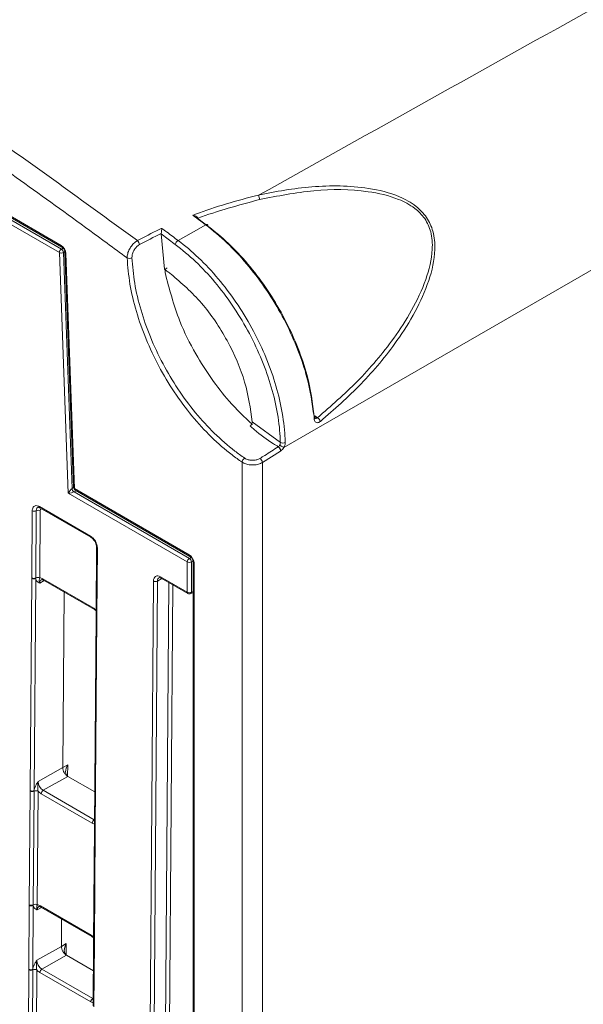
# Model space of a CAD drawing. Header units: millimetres. Extents: x 0 to 2100, y 0 to 1485.
# Tile 95 of 116: x 1458 to 1508, y 1038 to 1124. Entities that reach past the tile are written whole.
import ezdxf

# ---------------------------------------------------------------- set-up
doc = ezdxf.new("R2010")
doc.units = ezdxf.units.MM
doc.header["$LTSCALE"] = 5

msp = doc.modelspace()

# ---------------------------------------------------------------- linework, layer by layer
at = {"color": 7, "linetype": 'Continuous', "lineweight": 15}
for p, q in [((1481.31, 1086.28), (1823.227, 1283.664)), ((1461.682, 1103.324), (1307.877, 1192.114)), ((1308.054, 1192.418), (1461.859, 1103.629)), ((1446.219, 1112.974), (1461.843, 1103.954)), ((1446.278, 1112.836), (1461.905, 1103.815)), ((1473.789, 1106.333), (1473.792, 1106.3)), ((1473.792, 1106.3), (1474.668, 1105.647)), ((1470.593, 1104.958), (1470.595, 1104.991)), ((1470.593, 1104.958), (1470.875, 1101.871)), ((1471.824, 1104.041), (1470.593, 1104.958)), ((1462.454, 1082.288), (1461.682, 1103.324)), ((1462.034, 1103.332), (1462.791, 1082.695)), ((1462.175, 1103.353), (1462.93, 1082.794)), ((1462.263, 1103.244), (1463.017, 1082.685)), ((1478.548, 1088.533), (1481.01, 1086.709)), ((1483.975, 1088.769), (1483.954, 1089.022)), ((1481.014, 1085.97), (1479.435, 1084.965)), ((1477.668, 868.826), (1477.668, 1084.994)), ((1479.435, 1084.965), (1479.435, 868.826)), ((1463.017, 1082.685), (1473.043, 1076.897)), ((1463.079, 1082.545), (1473.106, 1076.757)), ((1472.875, 1076.272), (1462.454, 1082.288)), ((1462.966, 1082.398), (1473.052, 1076.576)), ((1459.267, 1074.879), (1459.311, 1080.755)), ((1459.935, 1081.115), (1464.398, 1078.539)), ((1459.987, 1080.999), (1464.45, 1078.423)), ((1459.662, 1080.751), (1459.618, 1074.875)), ((1460.013, 1080.748), (1459.969, 1074.872)), ((1464.938, 1077.566), (1464.894, 1071.69)), ((1465.011, 1077.464), (1464.967, 1071.588)), ((1472.875, 1073.618), (1472.875, 1076.272)), ((1473.227, 1076.271), (1473.227, 1073.617)), ((1473.376, 1076.284), (1473.376, 871.373)), ((1473.464, 1076.164), (1473.464, 871.252)), ((1459.127, 1056.277), (1459.266, 1074.829)), ((1459.266, 1074.829), (1459.267, 1074.879)), ((1459.618, 1074.827), (1459.479, 1056.274)), ((1459.618, 1074.875), (1459.618, 1074.827)), ((1460.238, 1074.788), (1464.694, 1072.216)), ((1470.542, 1074.965), (1472.875, 1073.618)), ((1470.593, 1074.849), (1472.927, 1073.502)), ((1460.289, 1074.672), (1464.746, 1072.099)), ((1468.547, 892.512), (1469.917, 1074.605)), ((1470.269, 1074.602), (1468.899, 892.509)), ((1461.976, 1058.283), (1462.092, 1073.632)), ((1473.172, 1073.499), (1473.376, 1073.611)), ((1464.746, 1072.099), (1464.896, 1071.983)), ((1464.893, 1071.641), (1464.754, 1053.089)), ((1464.966, 1071.539), (1464.827, 1052.987)), ((1464.894, 1071.69), (1464.893, 1071.641)), ((1464.967, 1071.588), (1464.966, 1071.539)), ((1461.976, 1058.283), (1462.411, 1058.538)), ((1459.835, 1057.068), (1461.976, 1058.283)), ((1462.414, 1057.515), (1460.273, 1056.3)), ((1462.414, 1057.515), (1464.777, 1056.151)), ((1459.052, 1046.288), (1459.127, 1056.228)), ((1459.127, 1056.228), (1459.127, 1056.277)), ((1459.477, 1056.225), (1459.403, 1046.285)), ((1459.479, 1056.274), (1459.477, 1056.225)), ((1459.828, 1056.221), (1459.754, 1046.281)), ((1464.553, 1053.423), (1460.096, 1055.996)), ((1460.273, 1056.3), (1464.729, 1053.727)), ((1464.753, 1053.04), (1464.678, 1043.099)), ((1464.826, 1052.937), (1464.752, 1042.997)), ((1464.754, 1053.088), (1464.753, 1053.039)), ((1464.827, 1052.987), (1464.826, 1052.937)), ((1459.009, 1040.644), (1459.051, 1046.239)), ((1459.051, 1046.239), (1459.052, 1046.288)), ((1459.403, 1046.236), (1459.361, 1040.641)), ((1459.403, 1046.285), (1459.403, 1046.236)), ((1460.022, 1046.197), (1464.479, 1043.625)), ((1460.074, 1046.081), (1464.531, 1043.508)), ((1461.859, 1042.649), (1461.877, 1045.041)), ((1461.859, 1042.649), (1462.293, 1042.905)), ((1464.531, 1043.508), (1464.681, 1043.392)), ((1464.678, 1043.05), (1464.636, 1037.455)), ((1464.678, 1043.099), (1464.678, 1043.05)), ((1464.751, 1042.948), (1464.709, 1037.353)), ((1464.752, 1042.997), (1464.751, 1042.948)), ((1459.717, 1041.435), (1461.859, 1042.649)), ((1462.297, 1041.882), (1460.155, 1040.667)), ((1462.297, 1041.882), (1464.659, 1040.518)), ((1458.861, 1020.917), (1459.009, 1040.595)), ((1459.009, 1040.595), (1459.009, 1040.644)), ((1459.36, 1040.591), (1459.212, 1020.914)), ((1459.361, 1040.641), (1459.36, 1040.591)), ((1459.711, 1040.588), (1459.563, 1020.911)), ((1464.435, 1037.79), (1459.979, 1040.362)), ((1460.155, 1040.667), (1464.612, 1038.094))]:
    msp.add_line(p, q, dxfattribs=at)
at = {"color": 8, "linetype": 'Continuous', "lineweight": 15}
for p, q in [((1461.859, 1103.629), (1462.015, 1103.717)), ((1462.168, 1103.409), (1462.034, 1103.332)), ((1462.791, 1082.695), (1462.931, 1082.774)), ((1463.152, 1082.504), (1462.966, 1082.398)), ((1473.052, 1076.576), (1473.21, 1076.666)), ((1473.369, 1076.351), (1473.227, 1076.271)), ((1470.655, 1074.813), (1470.269, 1074.602)), ((1460.345, 1074.64), (1459.965, 1074.425)), ((1469.883, 893.067), (1471.248, 1074.471)), ((1471.599, 1074.269), (1470.235, 893.065)), ((1473.227, 1073.617), (1473.376, 1073.699)), ((1462.411, 1058.538), (1462.403, 1057.522)), ((1464.729, 1053.727), (1464.759, 1053.745)), ((1460.136, 1046.045), (1459.75, 1045.834)), ((1462.293, 1042.905), (1462.285, 1041.889)), ((1464.612, 1038.094), (1464.641, 1038.111))]:
    msp.add_line(p, q, dxfattribs=at)
at = {"color": 7, "linetype": 'Continuous', "lineweight": 15, "flags": 128}
for points in [[(1472.067, 1104.386), (1473.422, 1105.148), (1474.487, 1105.747)], [(1474.487, 1105.747), (1474.527, 1105.767), (1474.565, 1105.777), (1474.599, 1105.778), (1474.627, 1105.769), (1474.649, 1105.75), (1474.663, 1105.723), (1474.669, 1105.688), (1474.668, 1105.647)]]:
    msp.add_lwpolyline(points, dxfattribs=at)
at = {"color": 7, "linetype": 'Continuous', "lineweight": 15}
for centre, radius, start, end in [((1478.508, 1107.98), 0.682, 358.43556, 31.36271), ((1468.207, 1104.001), 0.48, 2.56356, 51.00285), ((1472.346, 1103.933), 0.533, 121.57789, 168.24721), ((1462.066, 1103.305), 0.385, 122.62937, 177.08194), ((1461.849, 1103.695), 0.407, 245.71519, 296.95909), ((1461.645, 1103.303), 0.39, 4.39083, 56.78065), ((1467.805, 1103.308), 0.492, 246.21253, 297.1291), ((1483.93, 1088.869), 0.135, 11.42262, 70.36961), ((1483.961, 1088.402), 0.568, 16.17442, 58.46563), ((1480.558, 1085.928), 0.498, 7.6706, 57.33577), ((1481.215, 1087.143), 0.48, 244.72113, 297.12628), ((1478.161, 1084.927), 0.497, 122.08947, 172.26482), ((1478.964, 1084.929), 0.473, 4.40319, 56.89411), ((1463.18, 1082.724), 0.39, 184.39083, 236.78065), ((1463.229, 1082.805), 0.3, 182.10209, 240.00269), ((1459.49, 1081.099), 0.388, 242.58674, 296.35936), ((1459.834, 1080.404), 0.388, 62.58674, 116.35936), ((1473.26, 1076.252), 0.385, 122.62937, 177.08194), ((1472.84, 1076.251), 0.388, 2.85478, 56.86034), ((1473.052, 1076.62), 0.391, 243.0879, 296.63099), ((1459.445, 1075.174), 0.388, 242.571, 296.56425), ((1459.446, 1075.223), 0.388, 242.58674, 296.35936), ((1459.79, 1074.528), 0.388, 62.58674, 116.35936), ((1470.096, 1074.949), 0.388, 242.571, 296.56425), ((1473.052, 1073.966), 0.391, 243.0879, 296.63099), ((1473.052, 1073.718), 0.25, 240.00269, 298.68883), ((1459.306, 1056.621), 0.388, 242.571, 296.56425), ((1459.305, 1056.572), 0.388, 242.58674, 296.35936), ((1459.65, 1055.877), 0.388, 62.58674, 116.35936), ((1460.48, 1055.976), 0.385, 122.62937, 177.08194), ((1464.937, 1053.403), 0.385, 122.62937, 177.08194), ((1459.575, 1045.937), 0.388, 62.58674, 116.35936), ((1459.23, 1046.583), 0.388, 242.571, 296.56425), ((1459.23, 1046.632), 0.388, 242.58674, 296.35936), ((1459.188, 1040.988), 0.388, 242.571, 296.56425), ((1459.188, 1040.939), 0.388, 242.58674, 296.35936), ((1459.532, 1040.244), 0.388, 62.58674, 116.35936), ((1460.363, 1040.343), 0.385, 122.62937, 177.08194), ((1464.819, 1037.77), 0.385, 122.62937, 177.08194)]:
    msp.add_arc(centre, radius, start, end, dxfattribs=at)
at = {"color": 8, "linetype": 'Continuous', "lineweight": 15}
for centre, radius, start, end in [((1461.994, 1103.938), 0.152, 173.91854, 233.7022), ((1462.312, 1103.373), 0.139, 188.41537, 249.0462), ((1483.924, 1088.897), 0.138, 291.46912, 359.33548), ((1463.067, 1082.814), 0.139, 188.41537, 249.0462), ((1463.165, 1082.667), 0.149, 173.18648, 234.83314), ((1460.059, 1081.1), 0.124, 173.27009, 234.74954), ((1464.521, 1078.524), 0.124, 173.16086, 235.945), ((1465.06, 1077.577), 0.123, 184.83787, 246.40518), ((1473.195, 1076.881), 0.153, 173.93991, 233.46188), ((1473.524, 1076.3), 0.148, 185.99962, 246.28614), ((1460.357, 1074.772), 0.121, 172.21168, 235.80795), ((1470.665, 1074.951), 0.124, 173.24925, 234.77037), ((1472.999, 1073.603), 0.124, 173.24925, 234.77037), ((1473.105, 1073.602), 0.123, 303.03499, 6.87549), ((1464.814, 1072.199), 0.121, 172.20152, 235.9076), ((1465.016, 1071.651), 0.123, 184.84532, 246.42365), ((1465.016, 1071.701), 0.123, 184.86648, 246.4025), ((1464.876, 1053.05), 0.123, 184.86648, 246.4025), ((1464.876, 1053.099), 0.123, 184.84532, 246.42365), ((1460.142, 1046.181), 0.121, 172.28264, 235.73698), ((1464.599, 1043.608), 0.121, 172.27254, 235.83653), ((1464.801, 1043.11), 0.123, 184.86648, 246.4025), ((1464.8, 1043.061), 0.123, 184.90268, 246.41826)]:
    msp.add_arc(centre, radius, start, end, dxfattribs=at)
at = {"color": 7, "linetype": 'Continuous', "lineweight": 15}
for centre, major_axis, ratio, start_param, end_param in [((1461.839, 1103.462), (-0.296, 0.522), 0.582397, 3.983873, 5.502309), ((1462.631, 1082.388), (0.226, 0.318), 0.249827, 0.499479, 2.061548), ((1462.631, 1082.388), (0.38, 0.059), 0.214498, 4.195902, 5.757972), ((1473.04, 1076.405), (-0.296, 0.522), 0.582397, 3.94024, 5.502309), ((1460.232, 1074.071), (-0.432, 0.761), 0.582442, 5.502233, 5.950747), ((1470.536, 1074.248), (-0.432, 0.761), 0.582353, 5.502308, 7.073028), ((1464.689, 1071.498), (-0.432, 0.761), 0.582353, 5.053794, 5.502308), ((1462.856, 1058.285), (0.444, 0.769), 0.577335, 1.575127, 3.137194), ((1460.278, 1056.814), (-0.308, 0.544), 0.58649, 0.789937, 2.360657), ((1460.102, 1056.713), (-0.432, 0.761), 0.582442, 1.912279, 2.360641), ((1464.558, 1054.141), (-0.432, 0.761), 0.582353, 2.360715, 2.809077), ((1460.017, 1045.48), (-0.432, 0.761), 0.582353, 5.502308, 5.950669), ((1462.739, 1042.652), (0.444, 0.769), 0.577335, 1.575127, 3.137194), ((1464.473, 1042.907), (-0.432, 0.761), 0.582442, 5.053872, 5.502233), ((1460.161, 1041.18), (-0.308, 0.544), 0.58649, 0.789937, 2.360657), ((1459.984, 1041.08), (-0.432, 0.761), 0.582442, 1.912279, 2.360641), ((1464.44, 1038.507), (-0.432, 0.761), 0.582353, 2.360715, 2.809077)]:
    msp.add_ellipse(centre, major_axis=major_axis, ratio=ratio, start_param=start_param, end_param=end_param, dxfattribs=at)
at = {"color": 8, "linetype": 'Continuous', "lineweight": 15}
for centre, major_axis, ratio, start_param, end_param in [((1460.278, 1080.595), (-0.185, 0.326), 0.582353, 6.205854, 7.073028), ((1470.713, 1074.348), (-0.312, 0.542), 0.582321, 6.270975, 7.069493), ((1460.409, 1074.171), (-0.308, 0.544), 0.58649, 0.001795, 0.789937), ((1460.194, 1045.58), (-0.312, 0.542), 0.582321, 6.272393, 7.069493)]:
    msp.add_ellipse(centre, major_axis=major_axis, ratio=ratio, start_param=start_param, end_param=end_param, dxfattribs=at)
at = {"color": 7, "linetype": 'Continuous', "lineweight": 15}
for points, knots in [([(1479.091, 1108.335), (1489.045, 1113.902), (1509.185, 1125.165), (1539.879, 1142.134), (1570.925, 1159.454), (1601.416, 1177.325), (1631.361, 1195.379), (1663.059, 1214.335), (1697.084, 1234.267), (1733.324, 1255.237), (1769.711, 1276.059), (1793.954, 1289.767), (1805.98, 1296.567)], [0, 0, 0, 0, 0.09022, 0.18253, 0.277185, 0.371533, 0.464531, 0.557207, 0.667016, 0.779215, 0.890478, 1, 1, 1, 1]), ([(1411.331, 1142.007), (1416.269, 1139.091), (1426.656, 1132.956), (1441.387, 1123.447), (1455.515, 1113.829), (1464.176, 1107.527), (1468.508, 1104.374)], [0, 0, 0, 0, 0.258322, 0.54334, 0.771558, 1, 1, 1, 1]), ([(1467.606, 1102.857), (1467.026, 1103.286), (1462.405, 1106.695), (1453.722, 1112.919), (1440.18, 1122.155), (1425.397, 1131.687), (1414.671, 1137.991), (1409.386, 1141.098)], [0, 0, 0, 0, 0.030121, 0.239728, 0.449335, 0.728679, 1, 1, 1, 1]), ([(1479.091, 1108.335), (1479.091, 1108.335), (1480.609, 1108.685), (1483.781, 1109.21), (1487.999, 1109.196), (1491.097, 1108.445), (1492.82, 1107.503), (1493.851, 1106.447), (1494.454, 1105.116), (1494.612, 1103.179), (1494.048, 1100.768), (1492.841, 1098.113), (1490.891, 1095.035), (1488.116, 1091.717), (1485.718, 1089.62), (1484.507, 1088.56)], [0, 0, 0, 0, 0.0000019, 0.130121, 0.2640884, 0.3390918, 0.3829368, 0.4171166, 0.4514953, 0.4931751, 0.5666166, 0.6460741, 0.7273596, 0.8622546, 1, 1, 1, 1]), ([(1473.355, 1106.589), (1473.438, 1106.62), (1475.259, 1107.307), (1477.187, 1107.888), (1479.091, 1108.335), (1479.091, 1108.335)], [0, 0, 0, 0, 0.04547, 0.999989, 1, 1, 1, 1]), ([(1484.258, 1088.886), (1485.437, 1089.909), (1487.817, 1091.974), (1490.572, 1095.214), (1492.546, 1098.257), (1493.77, 1100.842), (1494.374, 1103.197), (1494.264, 1105.067), (1493.696, 1106.341), (1492.696, 1107.335), (1491.009, 1108.208), (1488.016, 1108.871), (1483.852, 1108.885), (1480.763, 1108.273), (1479.19, 1107.961)], [0, 0, 0, 0, 0.136349, 0.275204, 0.355231, 0.436602, 0.509496, 0.550179, 0.583343, 0.616439, 0.659497, 0.734191, 0.864637, 1, 1, 1, 1]), ([(1479.19, 1107.961), (1477.349, 1107.467), (1475.507, 1106.972), (1473.789, 1106.333), (1473.789, 1106.333)], [0, 0, 0, 0, 0.999526, 1, 1, 1, 1]), ([(1474.487, 1105.747), (1474.487, 1105.747), (1474.346, 1105.852), (1473.969, 1106.133), (1473.592, 1106.413), (1473.355, 1106.589)], [0, 0, 0, 0, 0.000046, 0.371556, 1, 1, 1, 1]), ([(1473.789, 1106.333), (1473.781, 1106.355), (1473.765, 1106.403), (1473.686, 1106.476), (1473.55, 1106.548), (1473.428, 1106.579), (1473.356, 1106.589), (1473.355, 1106.589)], [0, 0, 0, 0, 0.152783, 0.338678, 0.616461, 0.99308, 1, 1, 1, 1]), ([(1483.954, 1089.022), (1483.794, 1090.141), (1483.525, 1092.027), (1482.582, 1094.807), (1481.524, 1097.188), (1480.211, 1099.485), (1478.698, 1101.635), (1477.015, 1103.568), (1475.68, 1104.807), (1474.829, 1105.488), (1474.588, 1105.672), (1474.487, 1105.747), (1474.487, 1105.747)], [0, 0, 0, 0, 0.185641, 0.31279, 0.439945, 0.567321, 0.694692, 0.822347, 0.950006, 0.978967, 0.999996, 1, 1, 1, 1]), ([(1468.508, 1104.374), (1469.135, 1104.703), (1469.834, 1105.07), (1470.565, 1105.411), (1470.641, 1105.447)], [0, 0, 0, 0, 0.895274, 1, 1, 1, 1]), ([(1470.595, 1104.991), (1470.595, 1104.991), (1469.941, 1104.682), (1469.313, 1104.352), (1468.686, 1104.022)], [0, 0, 0, 0, 0.001004, 1, 1, 1, 1]), ([(1470.595, 1104.991), (1470.598, 1105.018), (1470.605, 1105.073), (1470.616, 1105.177), (1470.628, 1105.302), (1470.637, 1105.392), (1470.64, 1105.438), (1470.641, 1105.446), (1470.641, 1105.447)], [0, 0, 0, 0, 0.173463, 0.345831, 0.600804, 0.930575, 0.992436, 1, 1, 1, 1]), ([(1470.641, 1105.447), (1470.781, 1105.343), (1471.256, 1104.99), (1471.732, 1104.636), (1472.067, 1104.386), (1472.067, 1104.386)], [0, 0, 0, 0, 0.294251, 0.999963, 1, 1, 1, 1]), ([(1474.668, 1105.647), (1474.904, 1105.466), (1475.734, 1104.827), (1477.14, 1103.519), (1478.783, 1101.634), (1480.278, 1099.517), (1481.559, 1097.275), (1482.606, 1094.929), (1483.562, 1092.112), (1483.819, 1090.174), (1483.976, 1088.996)], [0, 0, 0, 0, 0.049285, 0.173306, 0.300971, 0.424758, 0.552125, 0.675699, 0.802835, 1, 1, 1, 1]), ([(1467.606, 1102.857), (1467.616, 1102.981), (1467.636, 1103.228), (1467.797, 1103.626), (1468.033, 1103.983), (1468.286, 1104.236), (1468.447, 1104.336), (1468.508, 1104.374)], [0, 0, 0, 0, 0.21898, 0.438705, 0.655966, 0.87021, 1, 1, 1, 1]), ([(1468.686, 1104.022), (1468.64, 1103.994), (1468.517, 1103.919), (1468.329, 1103.728), (1468.155, 1103.457), (1468.041, 1103.154), (1468.033, 1102.964), (1468.029, 1102.87)], [0, 0, 0, 0, 0.130189, 0.344823, 0.562019, 0.781356, 1, 1, 1, 1]), ([(1481.01, 1086.709), (1481.004, 1086.884), (1480.974, 1087.783), (1480.757, 1089.489), (1480.179, 1091.848), (1479.308, 1094.225), (1478.185, 1096.551), (1476.833, 1098.76), (1475.296, 1100.788), (1473.614, 1102.599), (1472.421, 1103.56), (1471.824, 1104.041)], [0, 0, 0, 0, 0.029395, 0.151054, 0.272709, 0.39408, 0.515456, 0.636598, 0.757735, 0.878863, 1, 1, 1, 1]), ([(1472.067, 1104.386), (1472.067, 1104.386), (1472.671, 1103.936), (1473.882, 1102.912), (1475.592, 1101.091), (1477.168, 1099.012), (1478.54, 1096.771), (1479.694, 1094.391), (1480.578, 1091.978), (1481.176, 1089.561), (1481.396, 1087.822), (1481.428, 1086.894), (1481.434, 1086.716)], [0, 0, 0, 0, 0.000003, 0.11941, 0.242272, 0.361682, 0.484547, 0.604188, 0.727279, 0.84718, 0.97061, 1, 1, 1, 1]), ([(1461.905, 1103.815), (1461.924, 1103.802), (1461.962, 1103.777), (1462.032, 1103.703), (1462.098, 1103.607), (1462.147, 1103.5), (1462.171, 1103.41), (1462.174, 1103.369), (1462.175, 1103.353)], [0, 0, 0, 0, 0.166308, 0.33563, 0.520518, 0.714241, 0.887013, 1, 1, 1, 1]), ([(1477.668, 1084.994), (1477.372, 1085.2), (1476.459, 1085.839), (1474.963, 1087.154), (1473.254, 1089.009), (1471.702, 1091.108), (1470.344, 1093.377), (1469.224, 1095.759), (1468.372, 1098.181), (1467.796, 1100.587), (1467.669, 1102.1), (1467.606, 1102.857)], [0, 0, 0, 0, 0.056535, 0.174466, 0.292396, 0.410329, 0.528262, 0.646197, 0.764131, 0.882066, 1, 1, 1, 1]), ([(1468.029, 1102.87), (1468.089, 1102.138), (1468.211, 1100.654), (1468.774, 1098.305), (1469.609, 1095.919), (1470.703, 1093.593), (1472.037, 1091.354), (1473.553, 1089.306), (1475.234, 1087.47), (1476.557, 1086.32), (1477.456, 1085.65), (1477.746, 1085.451), (1477.896, 1085.348)], [0, 0, 0, 0, 0.116248, 0.235867, 0.352115, 0.471734, 0.58798, 0.707598, 0.823842, 0.943456, 0.970849, 1, 1, 1, 1]), ([(1470.875, 1101.871), (1470.973, 1101.799), (1471.165, 1101.656), (1471.357, 1101.513), (1471.452, 1101.442)], [0, 0, 0, 0, 0.50512, 1, 1, 1, 1]), ([(1470.93, 1101.583), (1470.926, 1101.619), (1470.918, 1101.689), (1470.945, 1101.8), (1470.996, 1101.893), (1471.055, 1101.951), (1471.093, 1101.971), (1471.106, 1101.978)], [0, 0, 0, 0, 0.234812, 0.470199, 0.690071, 0.892313, 1, 1, 1, 1]), ([(1470.93, 1101.583), (1471.298, 1100.158), (1471.917, 1097.758), (1473.475, 1094.619), (1474.954, 1092.283), (1476.605, 1090.147), (1477.87, 1088.944), (1478.562, 1088.287)], [0, 0, 0, 0, 0.290551, 0.48938, 0.648762, 0.808144, 1, 1, 1, 1]), ([(1471.452, 1101.442), (1472.371, 1100.649), (1474.208, 1099.062), (1476.455, 1095.678), (1478.063, 1092.012), (1478.388, 1089.681), (1478.548, 1088.533)], [0, 0, 0, 0, 0.2515421, 0.5031075, 0.755292, 1, 1, 1, 1]), ([(1478.369, 1088.155), (1478.391, 1088.173), (1478.437, 1088.21), (1478.493, 1088.292), (1478.533, 1088.386), (1478.549, 1088.469), (1478.548, 1088.516), (1478.548, 1088.533)], [0, 0, 0, 0, 0.213729, 0.427269, 0.645964, 0.875505, 1, 1, 1, 1]), ([(1483.961, 1089.079), (1484.028, 1089.033), (1484.127, 1088.965), (1484.226, 1088.905), (1484.258, 1088.886)], [0, 0, 0, 0, 0.6747453, 1, 1, 1, 1]), ([(1484.507, 1088.56), (1484.459, 1088.527), (1484.364, 1088.461), (1484.224, 1088.437), (1484.104, 1088.475), (1484.017, 1088.575), (1483.983, 1088.686), (1483.976, 1088.756), (1483.975, 1088.769)], [0, 0, 0, 0, 0.189653, 0.37965, 0.570683, 0.763125, 0.956959, 1, 1, 1, 1]), ([(1484.258, 1088.886), (1484.235, 1088.87), (1484.188, 1088.837), (1484.116, 1088.824), (1484.077, 1088.841), (1484.058, 1088.849)], [0, 0, 0, 0, 0.33743, 0.6750468, 1, 1, 1, 1]), ([(1484.073, 1088.837), (1484.074, 1088.836), (1484.076, 1088.834), (1484.065, 1088.856), (1484.064, 1088.887), (1484.064, 1088.896)], [0, 0, 0, 0, 0.282275, 0.802444, 1, 1, 1, 1]), ([(1480.826, 1086.347), (1480.685, 1086.434), (1479.977, 1086.869), (1479.151, 1087.48), (1478.485, 1088.055), (1478.369, 1088.155)], [0, 0, 0, 0, 0.170646, 0.855247, 1, 1, 1, 1]), ([(1479.222, 1085.325), (1479.363, 1085.411), (1479.899, 1085.738), (1480.433, 1086.089), (1480.826, 1086.347)], [0, 0, 0, 0, 0.263991, 1, 1, 1, 1]), ([(1480.826, 1086.347), (1480.85, 1086.365), (1480.897, 1086.403), (1480.937, 1086.46), (1480.954, 1086.49), (1480.954, 1086.491)], [0, 0, 0, 0, 0.4921118, 0.9843593, 1, 1, 1, 1]), ([(1481.014, 1085.97), (1481.014, 1085.987), (1481.015, 1086.035), (1480.997, 1086.12), (1480.956, 1086.213), (1480.897, 1086.296), (1480.85, 1086.33), (1480.826, 1086.347)], [0, 0, 0, 0, 0.128817, 0.348441, 0.566595, 0.783563, 1, 1, 1, 1]), ([(1480.954, 1086.491), (1480.96, 1086.501), (1480.976, 1086.531), (1481, 1086.594), (1481.012, 1086.658), (1481.01, 1086.698), (1481.01, 1086.709)], [0, 0, 0, 0, 0.153964, 0.419736, 0.842378, 1, 1, 1, 1]), ([(1480.954, 1086.491), (1480.984, 1086.473), (1481.044, 1086.439), (1481.147, 1086.379), (1481.243, 1086.321), (1481.288, 1086.293), (1481.31, 1086.28)], [0, 0, 0, 0, 0.25, 0.5, 0.75, 1, 1, 1, 1]), ([(1481.051, 1085.994), (1481.04, 1085.987), (1481.028, 1085.979), (1481.015, 1085.971), (1481.014, 1085.97)], [0, 0, 0, 0, 0.895213, 1, 1, 1, 1]), ([(1481.31, 1086.28), (1481.309, 1086.278), (1481.274, 1086.218), (1481.192, 1086.105), (1481.098, 1086.031), (1481.051, 1085.994)], [0, 0, 0, 0, 0.0156, 0.507798, 1, 1, 1, 1]), ([(1481.434, 1086.716), (1481.434, 1086.694), (1481.433, 1086.614), (1481.405, 1086.486), (1481.355, 1086.361), (1481.323, 1086.301), (1481.31, 1086.28), (1481.31, 1086.28)], [0, 0, 0, 0, 0.157846, 0.581097, 0.846586, 0.999846, 1, 1, 1, 1]), ([(1477.896, 1085.348), (1477.949, 1085.317), (1478.08, 1085.24), (1478.346, 1085.168), (1478.664, 1085.153), (1478.976, 1085.203), (1479.14, 1085.284), (1479.222, 1085.325)], [0, 0, 0, 0, 0.142982, 0.355878, 0.569678, 0.784574, 1, 1, 1, 1]), ([(1479.435, 1084.965), (1479.326, 1084.912), (1479.108, 1084.805), (1478.692, 1084.741), (1478.269, 1084.761), (1477.914, 1084.854), (1477.738, 1084.954), (1477.668, 1084.994)], [0, 0, 0, 0, 0.2142437, 0.4285237, 0.6425259, 0.8562947, 1, 1, 1, 1]), ([(1459.311, 1080.755), (1459.314, 1080.799), (1459.321, 1080.921), (1459.382, 1081.065), (1459.495, 1081.17), (1459.644, 1081.212), (1459.801, 1081.185), (1459.903, 1081.132), (1459.935, 1081.115)], [0, 0, 0, 0, 0.121117, 0.335616, 0.500056, 0.684519, 0.899008, 1, 1, 1, 1]), ([(1459.802, 1081.039), (1459.806, 1081.043), (1459.818, 1081.051), (1459.881, 1081.055), (1459.962, 1081.009), (1459.989, 1080.993)], [0, 0, 0, 0, 0.2656236, 0.7500108, 1, 1, 1, 1]), ([(1464.398, 1078.539), (1464.437, 1078.514), (1464.545, 1078.444), (1464.699, 1078.285), (1464.844, 1078.071), (1464.952, 1077.837), (1465.006, 1077.624), (1465.01, 1077.503), (1465.011, 1077.464)], [0, 0, 0, 0, 0.121117, 0.335616, 0.500056, 0.684519, 0.899008, 1, 1, 1, 1]), ([(1464.45, 1078.419), (1464.49, 1078.394), (1464.578, 1078.338), (1464.72, 1078.178), (1464.842, 1077.975), (1464.925, 1077.751), (1464.933, 1077.627), (1464.938, 1077.566)], [0, 0, 0, 0, 0.168704, 0.369385, 0.579953, 0.792629, 1, 1, 1, 1]), ([(1473.106, 1076.757), (1473.125, 1076.745), (1473.163, 1076.719), (1473.234, 1076.645), (1473.299, 1076.549), (1473.348, 1076.442), (1473.373, 1076.347), (1473.375, 1076.304), (1473.376, 1076.284)], [0, 0, 0, 0, 0.162187, 0.326917, 0.506774, 0.695198, 0.863192, 1, 1, 1, 1]), ([(1459.965, 1074.425), (1459.965, 1074.426), (1459.945, 1074.434), (1459.873, 1074.466), (1459.754, 1074.532), (1459.648, 1074.656), (1459.627, 1074.779), (1459.618, 1074.827)], [0, 0, 0, 0, 0.00555, 0.122992, 0.446955, 0.782838, 1, 1, 1, 1]), ([(1459.965, 1074.425), (1459.965, 1074.426), (1459.955, 1074.454), (1459.929, 1074.543), (1459.922, 1074.66), (1459.934, 1074.754), (1459.959, 1074.838), (1459.969, 1074.872)], [0, 0, 0, 0, 0.006601, 0.14614, 0.501196, 0.799231, 1, 1, 1, 1]), ([(1460.101, 1074.712), (1460.105, 1074.715), (1460.116, 1074.724), (1460.168, 1074.729), (1460.252, 1074.689), (1460.289, 1074.672)], [0, 0, 0, 0, 0.211745, 0.654522, 1, 1, 1, 1]), ([(1470.407, 1074.889), (1470.41, 1074.892), (1470.421, 1074.901), (1470.475, 1074.905), (1470.558, 1074.866), (1470.593, 1074.849)], [0, 0, 0, 0, 0.220935, 0.6633, 1, 1, 1, 1]), ([(1462.411, 1057.517), (1462.354, 1057.558), (1462.241, 1057.641), (1462.097, 1057.842), (1461.996, 1058.07), (1461.983, 1058.212), (1461.976, 1058.283)], [0, 0, 0, 0, 0.245899, 0.497266, 0.748633, 1, 1, 1, 1]), ([(1459.479, 1056.274), (1459.488, 1056.332), (1459.511, 1056.479), (1459.62, 1056.724), (1459.741, 1056.923), (1459.814, 1057.035), (1459.834, 1057.066), (1459.835, 1057.068)], [0, 0, 0, 0, 0.217183, 0.553026, 0.876986, 0.994449, 1, 1, 1, 1]), ([(1459.828, 1056.221), (1459.819, 1056.277), (1459.796, 1056.415), (1459.786, 1056.664), (1459.796, 1056.892), (1459.824, 1057.028), (1459.834, 1057.066), (1459.835, 1057.068)], [0, 0, 0, 0, 0.200769, 0.498761, 0.853829, 0.993399, 1, 1, 1, 1]), ([(1459.75, 1045.834), (1459.749, 1045.835), (1459.73, 1045.843), (1459.658, 1045.875), (1459.539, 1045.941), (1459.433, 1046.066), (1459.412, 1046.188), (1459.403, 1046.236)], [0, 0, 0, 0, 0.005551, 0.123014, 0.446974, 0.782817, 1, 1, 1, 1]), ([(1459.754, 1046.281), (1459.744, 1046.247), (1459.719, 1046.163), (1459.707, 1046.069), (1459.714, 1045.953), (1459.74, 1045.863), (1459.75, 1045.836), (1459.75, 1045.834)], [0, 0, 0, 0, 0.200769, 0.498761, 0.853829, 0.993399, 1, 1, 1, 1]), ([(1459.887, 1046.121), (1459.89, 1046.124), (1459.901, 1046.133), (1459.953, 1046.138), (1460.037, 1046.099), (1460.074, 1046.081)], [0, 0, 0, 0, 0.202416, 0.650348, 1, 1, 1, 1]), ([(1462.293, 1041.884), (1462.237, 1041.925), (1462.123, 1042.007), (1461.98, 1042.209), (1461.878, 1042.437), (1461.865, 1042.579), (1461.859, 1042.649)], [0, 0, 0, 0, 0.245899, 0.497266, 0.748633, 1, 1, 1, 1]), ([(1459.361, 1040.641), (1459.37, 1040.699), (1459.393, 1040.846), (1459.503, 1041.09), (1459.623, 1041.29), (1459.696, 1041.402), (1459.716, 1041.433), (1459.717, 1041.435)], [0, 0, 0, 0, 0.2171826, 0.5530263, 0.8769859, 0.9944494, 1, 1, 1, 1]), ([(1459.717, 1041.435), (1459.717, 1041.433), (1459.707, 1041.394), (1459.679, 1041.259), (1459.669, 1041.03), (1459.678, 1040.781), (1459.701, 1040.644), (1459.711, 1040.588)], [0, 0, 0, 0, 0.006601, 0.146171, 0.501239, 0.799231, 1, 1, 1, 1])]:
    msp.add_open_spline(points, degree=3, knots=knots, dxfattribs=at)
at = {"color": 8, "linetype": 'Continuous', "lineweight": 15}
msp.add_open_spline([(1459.801, 1081.041), (1459.799, 1081.04), (1459.766, 1081.031), (1459.715, 1080.97), (1459.669, 1080.871), (1459.664, 1080.783), (1459.662, 1080.751)], degree=3, knots=[0, 0, 0, 0, 0.024157, 0.345055, 0.763642, 1, 1, 1, 1], dxfattribs=at)

doc.saveas('drawing.dxf')
